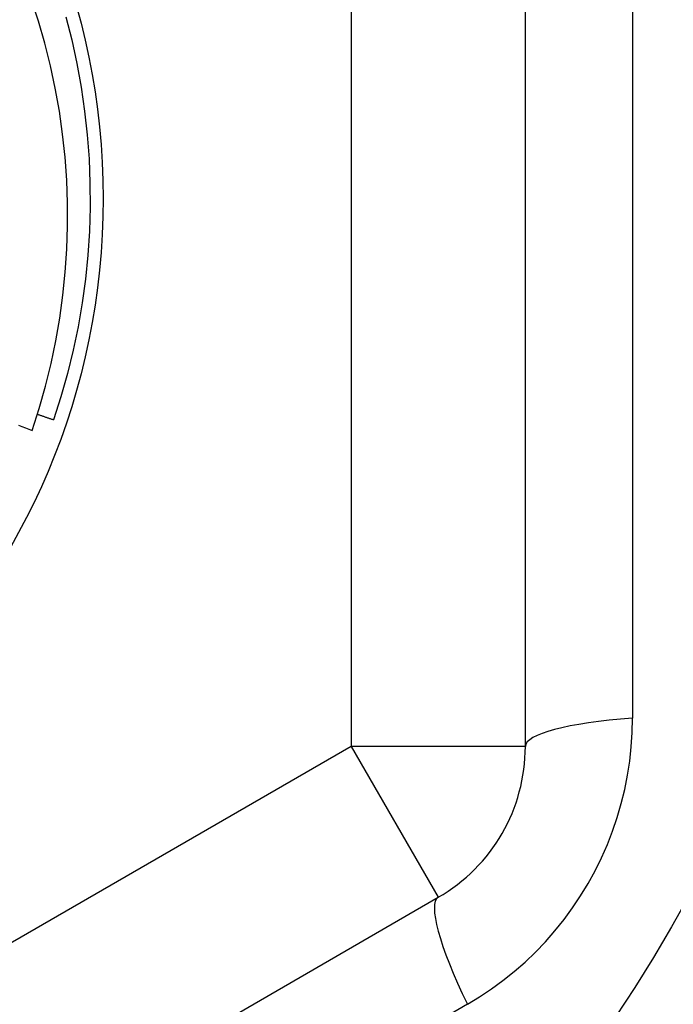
# Model space of a CAD drawing. Header units: inches. Extents: x 32 to 80, y 14.9 to 43.2.
# Tile 34 of 63: x 47.05 to 47.198, y 40.448 to 40.671. Entities that reach past the tile are written whole.
import ezdxf

# ---------------------------------------------------------------- set-up
doc = ezdxf.new("R2010")
doc.units = ezdxf.units.IN
doc.header["$MEASUREMENT"] = 0
doc.layers.add('Visible Edges(ANSI)', color=7, linetype='Continuous', lineweight=25)
doc.layers.add('Visible Tangent Edges(ANSI)', color=7, linetype='Continuous', lineweight=25)

msp = doc.modelspace()

# ---------------------------------------------------------------- linework, layer by layer
at = {"layer": 'Visible Edges(ANSI)'}
for p, q in [((47.1648218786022, 40.50649985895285), (47.1648218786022, 40.75426040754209)), ((46.93056991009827, 40.34852409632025), (47.14513683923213, 40.47240437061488))]:
    msp.add_line(p, q, dxfattribs=at)
at = {"layer": 'Visible Edges(ANSI)', "flags": 128}
for points in [[(47.05329080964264, 40.57796653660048), (47.05488284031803, 40.58294265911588), (47.0563039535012, 40.58797658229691), (47.05755189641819, 40.59306332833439), (47.05862222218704, 40.59818610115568), (47.05951352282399, 40.60333609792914), (47.06022545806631, 40.60850861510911), (47.06075768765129, 40.61369895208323), (47.06110987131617, 40.61890240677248), (47.06128169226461, 40.62411428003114), (47.06127278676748, 40.62932986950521), (47.06108282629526, 40.63454447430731), (47.06071149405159, 40.63975339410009), (47.06015842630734, 40.64495192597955), (47.05942330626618, 40.65013531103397), (47.05850776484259, 40.65528858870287), (47.05741421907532, 40.66039962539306), (47.05614419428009, 40.66546385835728), (47.05469916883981, 40.67047672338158), (47.05308064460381, 40.6754336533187)], [(47.06086663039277, 40.67148238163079), (47.06221290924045, 40.66620958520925), (47.06337386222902, 40.66089290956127), (47.06434809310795, 40.65553887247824), (47.06513439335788, 40.65015402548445), (47.06573181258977, 40.64474496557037), (47.06613959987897, 40.63931831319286), (47.06635727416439, 40.63388071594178), (47.06638456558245, 40.62843883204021), (47.06622142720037, 40.62299932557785), (47.06586808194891, 40.61756885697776), (47.06532494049, 40.61215407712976), (47.0645926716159, 40.60676161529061), (47.06367219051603, 40.6013980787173), (47.06256460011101, 40.59607003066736), (47.06127127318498, 40.59078399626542), (47.05979378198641, 40.58554645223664), (47.05813394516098, 40.58036381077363)], [(47.05447383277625, 40.58160635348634), (47.05462618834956, 40.58155420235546), (47.05477856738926, 40.58150208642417), (47.05493095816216, 40.58145000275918), (47.05508336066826, 40.58139795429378), (47.05523577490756, 40.58134593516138), (47.05538820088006, 40.58129395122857), (47.05554063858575, 40.58124199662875), (47.05569308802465, 40.58119007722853), (47.05584554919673, 40.5811381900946), (47.05599802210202, 40.58108633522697), (47.0561505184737, 40.58103451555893), (47.05630301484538, 40.58098272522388), (47.05645552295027, 40.58093097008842), (47.05660804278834, 40.58087924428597), (47.05676058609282, 40.58082755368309), (47.05691312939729, 40.58077589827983), (47.05706568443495, 40.58072427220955), (47.05721826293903, 40.58067267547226), (47.05737084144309, 40.58062111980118), (47.05752344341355, 40.58056958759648), (47.05767604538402, 40.58051809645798), (47.05782867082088, 40.58046663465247), (47.05798130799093, 40.58041520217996), (47.05813394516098, 40.58036381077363)], [(47.05018385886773, 40.5791261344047), (47.05096011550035, 40.57883492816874), (47.0517366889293, 40.57854459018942), (47.05251359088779, 40.57825512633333), (47.05329080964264, 40.57796653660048)]]:
    msp.add_lwpolyline(points, dxfattribs=at)
at = {"layer": 'Visible Edges(ANSI)'}
for radius in [0.3451589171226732, 0.1584645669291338]:
    msp.add_circle((46.91088487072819, 40.63038013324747), radius, dxfattribs=at)
msp.add_arc((47.12545179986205, 40.50649985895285), 0.0393700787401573, 299.9999999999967, 0, dxfattribs=at)
at = {"layer": 'Visible Tangent Edges(ANSI)'}
for p, q in [((47.12545179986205, 40.75426040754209), (47.12545179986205, 40.50649985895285)), ((47.1890535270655, 40.74786658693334), (47.1890535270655, 40.51289367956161)), ((47.12545179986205, 40.50649985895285), (46.91088487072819, 40.38261958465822)), ((47.1648218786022, 40.50649985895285), (47.12545179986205, 40.50649985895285)), ((47.12545179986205, 40.50649985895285), (47.14513683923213, 40.47240437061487)), ((47.15171545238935, 40.44822223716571), (46.94822294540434, 40.33073578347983))]:
    msp.add_line(p, q, dxfattribs=at)
at = {"layer": 'Visible Tangent Edges(ANSI)', "flags": 128}
msp.add_lwpolyline([(47.15171544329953, 40.44822223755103), (47.15446321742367, 40.44989032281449), (47.15714718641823, 40.45168437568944), (47.15976049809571, 40.45359962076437), (47.16229627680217, 40.45563130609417), (47.16474767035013, 40.45777465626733), (47.16710780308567, 40.46002489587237), (47.16936977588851, 40.46237726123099), (47.17152673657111, 40.46482697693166), (47.17357265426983, 40.46737006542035), (47.17550698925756, 40.47000594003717), (47.17732650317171, 40.4727282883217), (47.17902718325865, 40.47552976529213), (47.18060489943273, 40.47840301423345), (47.18205561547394, 40.48134066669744), (47.18337524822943, 40.48433538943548), (47.18455971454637, 40.48737981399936), (47.1856072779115, 40.49047125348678), (47.18651965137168, 40.49361048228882), (47.18729472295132, 40.49678783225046), (47.18793021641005, 40.49999331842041), (47.18842390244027, 40.50321694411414), (47.18877470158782, 40.50644833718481), (47.18898406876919, 40.50967719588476), (47.1890535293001, 40.51289367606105)], dxfattribs=at)
at = {"layer": 'Visible Tangent Edges(ANSI)'}
msp.add_circle((46.91088487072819, 40.63038013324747), 0.3308444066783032, dxfattribs=at)
for centre, major_axis, ratio, start_param, end_param in [((47.20419195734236, 40.50649985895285), (-0.0393700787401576, 0), 0.1759287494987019, 5.107072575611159, 6.283185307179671), ((47.1648218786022, 40.43830888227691), (-0.0196850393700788, 0.0340954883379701), 0.1759287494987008, 0, 1.176112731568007)]:
    msp.add_ellipse(centre, major_axis=major_axis, ratio=ratio, start_param=start_param, end_param=end_param, dxfattribs=at)

doc.saveas('drawing.dxf')
